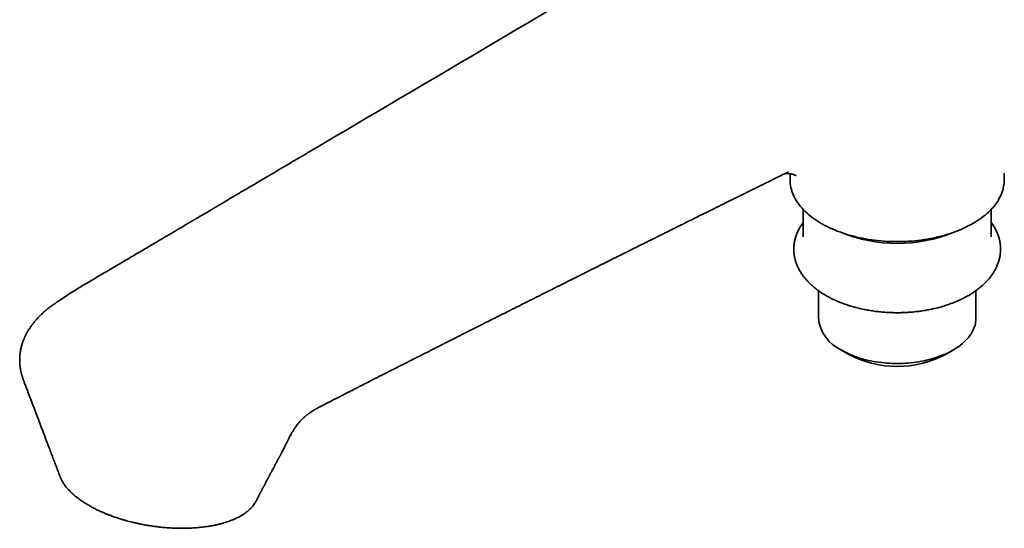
# Model space of a CAD drawing. Header units: millimetres. Extents: x 8 to 960, y 12 to 1994.
# Tile 3 of 24: x 670 to 801, y 753 to 821. Entities that reach past the tile are written whole.
import ezdxf

# ---------------------------------------------------------------- set-up
doc = ezdxf.new("R2010")
doc.units = ezdxf.units.MM

msp = doc.modelspace()

# ---------------------------------------------------------------- linework, layer by layer
at = {"color": 7, "linetype": 'Continuous', "lineweight": 35}
for p, q in [((772.04, 800.58), (772.04, 799.79)), ((800.54, 799.79), (800.54, 800.66)), ((773.79, 795.84), (773.79, 792.19)), ((798.79, 792.19), (798.79, 795.84)), ((775.81, 785.05), (775.81, 781.42)), ((796.77, 781.42), (796.77, 785.05)), ((674.96, 783.82), (674.95, 783.81)), ((778.88, 777.14), (779.94, 776.53)), ((792.64, 776.53), (793.7, 777.14)), ((670.1, 773.08), (670.11, 773.05)), ((710.19, 769.98), (710.19, 769.98)), ((704.46, 763.61), (704.46, 763.61))]:
    msp.add_line(p, q, dxfattribs=at)
at = {"color": 7, "linetype": 'Continuous', "lineweight": 35, "flags": 128}
for points in [[(772.04, 799.79), (772.04, 799.73), (772.05, 799.49), (772.07, 799.25), (772.1, 799.01), (772.15, 798.77), (772.21, 798.53), (772.28, 798.29), (772.36, 798.06), (772.45, 797.82), (772.56, 797.59), (772.68, 797.36), (772.81, 797.13), (772.95, 796.9), (773.1, 796.67), (773.27, 796.45), (773.44, 796.23), (773.63, 796.02), (773.83, 795.8), (774.03, 795.59), (774.25, 795.39), (774.48, 795.19), (774.72, 794.99), (774.97, 794.79), (775.23, 794.6), (775.5, 794.42), (775.78, 794.24), (776.06, 794.06), (776.36, 793.89), (776.66, 793.73), (776.98, 793.57), (777.3, 793.41), (777.63, 793.26), (777.96, 793.12), (778.31, 792.98), (778.66, 792.85), (779.01, 792.72), (779.37, 792.6), (779.74, 792.49), (780.12, 792.38), (780.5, 792.28), (780.88, 792.18), (781.27, 792.09), (781.67, 792.01), (782.06, 791.94), (782.46, 791.87), (782.87, 791.81), (783.28, 791.75), (783.69, 791.71), (784.1, 791.66), (784.51, 791.63), (784.93, 791.6), (785.35, 791.59), (785.76, 791.57), (786.18, 791.57), (786.6, 791.57), (787.02, 791.58), (787.44, 791.59), (787.85, 791.62), (788.27, 791.65), (788.68, 791.68), (789.09, 791.73), (789.5, 791.78), (789.91, 791.84), (790.31, 791.9), (790.71, 791.97), (791.11, 792.05), (791.5, 792.14), (791.89, 792.23), (792.27, 792.33), (792.64, 792.43), (793.02, 792.54), (793.38, 792.66), (793.74, 792.78), (794.1, 792.91), (794.44, 793.05), (794.78, 793.19), (795.11, 793.34), (795.44, 793.49), (795.75, 793.65), (796.06, 793.81), (796.36, 793.98), (796.65, 794.15), (796.94, 794.33), (797.21, 794.51), (797.47, 794.7), (797.73, 794.89), (797.97, 795.09), (798.21, 795.29), (798.43, 795.49), (798.65, 795.7), (798.85, 795.91), (799.04, 796.12), (799.22, 796.34), (799.39, 796.56), (799.55, 796.79), (799.7, 797.01), (799.83, 797.24), (799.96, 797.47), (800.07, 797.7), (800.17, 797.94), (800.26, 798.17), (800.33, 798.41), (800.4, 798.65), (800.45, 798.89), (800.49, 799.13), (800.52, 799.37), (800.53, 799.61), (800.54, 799.79)], [(778.88, 777.14), (779.14, 777), (779.4, 776.86), (779.68, 776.73), (779.96, 776.6), (780.25, 776.48), (780.55, 776.36), (780.85, 776.25), (781.16, 776.14), (781.48, 776.05), (781.8, 775.95), (782.13, 775.87), (782.46, 775.79), (782.8, 775.72), (783.14, 775.65), (783.49, 775.59), (783.84, 775.54), (784.19, 775.49), (784.54, 775.46), (784.9, 775.43), (785.25, 775.4), (785.61, 775.38), (785.97, 775.37), (786.33, 775.37), (786.69, 775.38), (787.05, 775.39), (787.41, 775.41), (787.77, 775.43), (788.12, 775.47), (788.48, 775.5), (788.83, 775.55), (789.17, 775.61), (789.52, 775.67), (789.86, 775.73), (790.19, 775.81), (790.53, 775.89), (790.85, 775.98), (791.17, 776.07), (791.49, 776.17), (791.8, 776.28), (792.1, 776.39), (792.4, 776.51), (792.68, 776.63), (792.97, 776.76), (793.24, 776.89), (793.5, 777.03), (793.76, 777.18), (794.01, 777.33), (794.25, 777.49), (794.48, 777.65), (794.7, 777.81), (794.91, 777.98), (795.11, 778.15), (795.3, 778.33), (795.47, 778.51), (795.64, 778.69), (795.8, 778.88), (795.94, 779.07), (796.08, 779.26), (796.2, 779.46), (796.31, 779.66), (796.41, 779.86), (796.5, 780.06), (796.57, 780.26), (796.64, 780.46), (796.69, 780.67), (796.72, 780.88), (796.75, 781.08), (796.76, 781.29), (796.77, 781.42)]]:
    msp.add_lwpolyline(points, dxfattribs=at)
at = {"color": 7, "linetype": 'Continuous', "lineweight": 35}
for centre, radius, start, end in [((786.29, 811.26), 19.93, 247.7786, 292.2245), ((781.09, 781.97), 5.31, 185.9401, 245.38), ((786.29, 788.77), 13.79, 242.5679, 297.4267)]:
    msp.add_arc(centre, radius, start, end, dxfattribs=at)
for points, knots in [([(811.53, 864.51), (811.49, 864.48), (811.11, 864.26), (810.4, 863.84), (809.41, 863.25), (808.45, 862.68), (807.52, 862.14), (806.65, 861.62), (805.83, 861.14), (805.06, 860.69), (804.33, 860.25), (803.62, 859.83), (802.93, 859.43), (802.28, 859.04), (801.65, 858.67), (801.04, 858.31), (800.47, 857.98), (799.92, 857.65), (799.4, 857.34), (798.92, 857.06), (798.47, 856.79), (798.04, 856.54), (797.64, 856.3), (797.23, 856.06), (796.4, 855.58), (795.15, 854.84), (793.46, 853.84), (791.75, 852.83), (790.02, 851.81), (783.67, 848.07), (768.62, 839.19), (742.35, 823.7), (720.85, 811.03), (708.21, 803.58), (706.97, 802.84), (705.72, 802.11), (704.47, 801.37), (703.23, 800.64), (701.99, 799.91), (700.73, 799.16), (699.45, 798.41), (698.17, 797.66), (696.93, 796.92), (695.72, 796.21), (694.82, 795.68), (694.22, 795.32), (693.9, 795.14), (693.57, 794.94), (693.22, 794.73), (692.84, 794.51), (692.43, 794.27), (691.97, 794), (691.46, 793.7), (690.93, 793.38), (690.37, 793.05), (689.78, 792.7), (689.16, 792.34), (688.51, 791.95), (687.83, 791.56), (687.13, 791.14), (686.41, 790.71), (685.65, 790.27), (684.88, 789.81), (684.07, 789.33), (683.24, 788.84), (682.38, 788.34), (681.5, 787.81), (680.59, 787.28), (679.72, 786.77), (678.9, 786.28), (678.13, 785.83), (677.34, 785.36), (676.55, 784.87), (675.77, 784.36), (675.24, 784.01), (674.97, 783.83), (674.96, 783.82)], [0, 0, 0, 0, 0.000905, 0.008401, 0.015661, 0.022684, 0.029471, 0.036021, 0.041818, 0.047416, 0.052816, 0.058017, 0.063019, 0.067823, 0.072428, 0.076834, 0.081042, 0.085052, 0.088862, 0.092474, 0.095698, 0.098745, 0.10171, 0.104684, 0.107667, 0.119867, 0.132218, 0.144719, 0.15737, 0.17013, 0.284101, 0.487621, 0.746647, 0.755765, 0.764883, 0.774001, 0.783118, 0.792236, 0.801344, 0.810296, 0.819905, 0.829263, 0.838373, 0.847232, 0.855842, 0.858059, 0.860376, 0.862826, 0.865409, 0.868125, 0.870974, 0.874503, 0.878217, 0.882115, 0.886199, 0.890557, 0.895107, 0.89985, 0.904785, 0.909913, 0.915233, 0.920746, 0.926452, 0.93235, 0.938441, 0.944724, 0.9512, 0.957868, 0.964729, 0.970255, 0.9759, 0.981674, 0.987605, 0.993653, 0.999811, 1, 1, 1, 1]), ([(710.19, 769.97), (710.22, 769.99), (710.27, 770.01), (710.36, 770.06), (710.46, 770.11), (710.59, 770.17), (710.74, 770.25), (710.9, 770.33), (711.06, 770.42), (711.21, 770.49), (711.38, 770.58), (711.56, 770.67), (711.75, 770.77), (711.93, 770.86), (712.1, 770.95), (712.28, 771.04), (712.47, 771.14), (712.62, 771.21), (712.75, 771.28), (712.88, 771.34), (713.02, 771.42), (713.18, 771.5), (713.38, 771.6), (713.63, 771.73), (713.9, 771.87), (714.16, 772), (714.41, 772.12), (714.63, 772.24), (714.84, 772.35), (715.04, 772.45), (715.22, 772.54), (715.37, 772.61), (715.48, 772.67), (715.56, 772.71), (715.63, 772.75), (715.74, 772.8), (715.86, 772.86), (716.01, 772.94), (716.22, 773.05), (716.5, 773.19), (716.79, 773.34), (717.05, 773.47), (717.25, 773.57), (717.44, 773.67), (717.61, 773.75), (717.76, 773.83), (717.91, 773.91), (718.08, 773.99), (718.28, 774.09), (718.51, 774.21), (718.75, 774.33), (718.99, 774.45), (719.24, 774.58), (719.53, 774.73), (719.84, 774.88), (720.17, 775.05), (720.48, 775.21), (720.78, 775.36), (721.05, 775.5), (721.3, 775.63), (721.54, 775.75), (721.8, 775.88), (722.07, 776.02), (722.32, 776.14), (722.55, 776.26), (722.73, 776.35), (722.9, 776.43), (723.05, 776.51), (723.17, 776.57), (723.27, 776.62), (723.35, 776.66), (723.43, 776.7), (723.52, 776.75), (723.65, 776.81), (723.81, 776.89), (723.98, 776.98), (724.17, 777.08), (724.37, 777.18), (724.56, 777.27), (724.74, 777.37), (724.92, 777.46), (725.1, 777.55), (725.28, 777.64), (725.46, 777.73), (725.62, 777.81), (725.75, 777.87), (725.86, 777.93), (725.94, 777.97), (726.02, 778.01), (726.09, 778.05), (726.19, 778.1), (726.3, 778.15), (726.43, 778.22), (726.58, 778.29), (726.74, 778.38), (726.94, 778.48), (727.17, 778.59), (727.43, 778.72), (727.66, 778.84), (727.88, 778.95), (728.09, 779.05), (728.29, 779.16), (728.49, 779.26), (728.76, 779.39), (729.12, 779.57), (729.56, 779.8), (730.04, 780.04), (730.55, 780.3), (730.95, 780.5), (731.23, 780.64), (731.37, 780.71), (731.49, 780.77), (731.58, 780.82), (731.66, 780.86), (731.72, 780.89), (731.77, 780.91), (731.85, 780.95), (731.96, 781.01), (732.12, 781.09), (732.31, 781.18), (732.53, 781.29), (732.78, 781.42), (733.06, 781.56), (733.36, 781.71), (733.68, 781.87), (733.95, 782.01), (734.18, 782.12), (734.34, 782.21), (734.49, 782.28), (734.6, 782.33), (734.68, 782.37), (734.76, 782.41), (734.84, 782.45), (734.92, 782.49), (735, 782.54), (735.09, 782.58), (735.22, 782.65), (735.4, 782.73), (735.62, 782.85), (735.9, 782.98), (736.22, 783.15), (736.6, 783.34), (736.92, 783.5), (737.16, 783.62), (737.32, 783.7), (737.46, 783.77), (737.58, 783.83), (737.67, 783.87), (737.75, 783.91), (737.83, 783.95), (737.92, 784), (738.04, 784.06), (738.18, 784.13), (738.33, 784.21), (738.56, 784.32), (738.87, 784.47), (739.21, 784.64), (739.5, 784.79), (739.74, 784.91), (739.97, 785.03), (740.18, 785.13), (740.36, 785.22), (740.5, 785.29), (740.61, 785.35), (740.69, 785.39), (740.75, 785.42), (740.81, 785.45), (740.88, 785.48), (740.96, 785.52), (741.06, 785.57), (741.2, 785.64), (741.35, 785.72), (741.52, 785.8), (741.7, 785.89), (741.92, 786), (742.2, 786.14), (742.53, 786.31), (742.86, 786.47), (743.2, 786.64), (743.5, 786.79), (743.76, 786.92), (743.98, 787.03), (744.18, 787.13), (744.39, 787.24), (744.63, 787.35), (744.89, 787.48), (745.32, 787.7), (745.92, 788), (746.49, 788.28), (746.86, 788.47), (747.04, 788.56), (747.19, 788.63), (747.31, 788.7), (747.42, 788.75), (747.53, 788.8), (747.66, 788.87), (747.81, 788.94), (747.99, 789.03), (748.2, 789.14), (748.5, 789.29), (748.89, 789.48), (749.27, 789.67), (749.56, 789.81), (749.74, 789.9), (749.91, 789.99), (750.06, 790.06), (750.19, 790.13), (750.29, 790.18), (750.37, 790.22), (750.45, 790.26), (750.53, 790.3), (750.64, 790.35), (750.76, 790.41), (750.9, 790.48), (751.11, 790.59), (751.38, 790.72), (751.7, 790.88), (752, 791.03), (752.28, 791.17), (752.61, 791.33), (752.98, 791.51), (753.3, 791.68), (753.55, 791.8), (753.69, 791.87), (753.82, 791.93), (753.92, 791.98), (753.99, 792.02), (754.06, 792.05), (754.14, 792.09), (754.23, 792.14), (754.34, 792.19), (754.47, 792.26), (754.62, 792.33), (754.82, 792.43), (755.06, 792.55), (755.35, 792.69), (755.64, 792.84), (755.92, 792.98), (756.2, 793.12), (756.48, 793.25), (756.75, 793.39), (757, 793.51), (757.21, 793.62), (757.39, 793.71), (757.54, 793.78), (757.66, 793.84), (757.74, 793.88), (757.81, 793.91), (757.88, 793.95), (757.96, 793.99), (758.07, 794.04), (758.2, 794.11), (758.39, 794.2), (758.63, 794.32), (758.9, 794.46), (759.17, 794.59), (759.41, 794.71), (759.65, 794.83), (759.86, 794.93), (760.06, 795.03), (760.24, 795.12), (760.43, 795.21), (760.63, 795.31), (760.82, 795.41), (761, 795.49), (761.13, 795.56), (761.23, 795.61), (761.32, 795.65), (761.39, 795.69), (761.45, 795.72), (761.52, 795.75), (761.6, 795.79), (761.73, 795.85), (761.9, 795.94), (762.09, 796.03), (762.31, 796.14), (762.59, 796.28), (762.93, 796.45), (763.29, 796.63), (763.61, 796.79), (763.9, 796.93), (764.16, 797.06), (764.42, 797.18), (764.64, 797.3), (764.84, 797.39), (765.01, 797.48), (765.17, 797.55), (765.31, 797.62), (765.44, 797.69), (765.59, 797.76), (765.75, 797.84), (765.93, 797.93), (766.12, 798.03), (766.32, 798.13), (766.54, 798.24), (766.79, 798.36), (767.07, 798.49), (767.38, 798.65), (767.64, 798.78), (767.85, 798.88), (767.99, 798.95), (768.14, 799.02), (768.29, 799.1), (768.44, 799.17), (768.59, 799.24), (768.71, 799.3), (768.82, 799.36), (768.9, 799.4), (768.97, 799.43), (769.04, 799.47), (769.14, 799.51), (769.26, 799.57), (769.42, 799.66), (769.63, 799.76), (769.85, 799.87), (770.14, 800.01), (770.47, 800.17), (770.83, 800.35), (771.17, 800.51), (771.45, 800.66), (771.68, 800.77), (771.81, 800.83), (771.85, 800.85)], [0, 0, 0, 0, 0.001406, 0.002596, 0.004229, 0.006307, 0.008831, 0.011588, 0.014216, 0.016709, 0.019066, 0.022497, 0.025593, 0.028357, 0.030919, 0.034167, 0.03722, 0.040088, 0.04168, 0.043669, 0.046055, 0.048736, 0.051368, 0.056141, 0.060639, 0.064861, 0.068808, 0.072479, 0.075825, 0.079283, 0.082215, 0.084622, 0.086504, 0.087345, 0.088587, 0.090258, 0.092357, 0.094816, 0.097276, 0.102879, 0.108203, 0.111836, 0.115261, 0.118335, 0.121052, 0.123413, 0.125714, 0.128418, 0.131697, 0.135493, 0.139423, 0.14342, 0.147484, 0.151609, 0.157382, 0.162764, 0.167772, 0.172581, 0.177257, 0.181011, 0.184884, 0.188956, 0.193435, 0.198331, 0.201255, 0.204303, 0.207129, 0.209546, 0.211556, 0.213133, 0.214319, 0.215503, 0.216976, 0.219103, 0.221639, 0.224574, 0.227686, 0.230872, 0.234133, 0.236981, 0.239883, 0.24284, 0.245851, 0.248807, 0.251344, 0.253497, 0.255266, 0.25665, 0.257636, 0.25885, 0.260373, 0.262205, 0.264345, 0.266794, 0.269506, 0.272169, 0.276655, 0.280794, 0.284588, 0.288056, 0.291401, 0.294678, 0.297889, 0.301136, 0.307979, 0.315246, 0.322997, 0.331269, 0.340078, 0.342569, 0.344812, 0.346733, 0.348333, 0.349612, 0.35057, 0.351288, 0.352094, 0.354178, 0.356798, 0.359953, 0.363465, 0.367482, 0.372034, 0.377121, 0.38204, 0.387374, 0.390333, 0.393204, 0.395596, 0.397249, 0.398548, 0.399735, 0.400989, 0.402309, 0.403696, 0.405149, 0.40667, 0.410071, 0.413736, 0.417546, 0.423384, 0.429507, 0.435916, 0.438867, 0.441473, 0.443732, 0.445645, 0.44721, 0.448171, 0.449407, 0.451001, 0.452951, 0.455258, 0.457747, 0.460181, 0.466573, 0.472527, 0.476745, 0.480711, 0.484425, 0.487796, 0.490747, 0.493278, 0.494747, 0.496026, 0.497114, 0.498013, 0.498917, 0.500223, 0.501941, 0.504068, 0.506605, 0.509487, 0.512358, 0.515165, 0.52049, 0.525567, 0.531298, 0.536782, 0.542042, 0.545877, 0.549399, 0.552598, 0.555912, 0.559676, 0.563891, 0.568537, 0.580619, 0.593082, 0.59621, 0.598988, 0.601417, 0.603495, 0.605224, 0.606693, 0.608767, 0.611275, 0.614219, 0.617598, 0.62125, 0.628754, 0.636696, 0.639693, 0.642742, 0.645562, 0.647996, 0.650046, 0.651711, 0.652991, 0.654059, 0.655428, 0.657103, 0.659085, 0.661374, 0.663946, 0.66939, 0.674517, 0.679326, 0.683843, 0.688516, 0.694908, 0.701812, 0.704494, 0.706829, 0.708813, 0.710447, 0.711609, 0.712591, 0.713812, 0.715321, 0.717117, 0.7192, 0.72157, 0.724183, 0.728875, 0.733528, 0.738142, 0.742716, 0.747252, 0.751749, 0.756207, 0.760453, 0.763775, 0.766632, 0.769025, 0.770953, 0.772417, 0.773186, 0.774228, 0.775616, 0.777351, 0.779432, 0.78186, 0.786573, 0.791055, 0.795291, 0.799279, 0.803021, 0.806777, 0.809596, 0.812533, 0.815588, 0.818762, 0.822053, 0.825195, 0.827033, 0.828645, 0.830032, 0.831194, 0.832131, 0.833072, 0.834285, 0.836441, 0.83913, 0.842352, 0.84599, 0.849544, 0.856113, 0.862137, 0.86714, 0.871696, 0.875979, 0.880084, 0.884009, 0.886968, 0.889753, 0.892243, 0.894434, 0.896504, 0.898912, 0.901537, 0.904378, 0.907436, 0.91071, 0.914231, 0.918167, 0.92267, 0.927641, 0.933079, 0.935343, 0.93768, 0.940088, 0.942569, 0.945089, 0.94735, 0.94944, 0.951137, 0.952441, 0.953434, 0.954616, 0.956073, 0.957804, 0.960633, 0.96398, 0.96778, 0.971531, 0.977853, 0.983691, 0.989045, 0.993917, 0.997671, 1, 1, 1, 1]), ([(771.37, 800.61), (771.39, 800.62), (771.42, 800.62), (771.46, 800.62), (771.5, 800.62), (771.54, 800.62), (771.58, 800.62), (771.62, 800.62), (771.66, 800.62), (771.73, 800.62), (771.84, 800.61), (771.97, 800.59), (772.11, 800.57), (772.23, 800.55), (772.36, 800.52), (772.47, 800.49), (772.55, 800.47), (772.6, 800.45), (772.63, 800.44), (772.66, 800.43), (772.69, 800.42), (772.71, 800.41), (772.73, 800.4), (772.75, 800.39), (772.76, 800.39), (772.77, 800.38), (772.79, 800.37), (772.8, 800.37), (772.81, 800.36), (772.81, 800.36), (772.82, 800.36), (772.83, 800.35), (772.83, 800.35), (772.84, 800.35), (772.84, 800.35), (772.84, 800.35), (772.84, 800.34), (772.85, 800.34), (772.85, 800.34)], [0, 0, 0, 0, 0.045862, 0.072641, 0.096659, 0.119416, 0.143956, 0.169224, 0.194462, 0.21961, 0.280922, 0.3555, 0.416012, 0.480173, 0.541319, 0.607122, 0.673177, 0.695225, 0.716905, 0.73837, 0.761319, 0.786298, 0.801962, 0.81724, 0.832682, 0.848812, 0.865482, 0.880276, 0.893048, 0.90514, 0.917153, 0.931677, 0.948447, 0.96619, 0.975733, 0.984429, 0.992482, 1, 1, 1, 1]), ([(772.85, 800.34), (772.85, 800.34), (772.85, 800.34), (772.85, 800.34), (772.85, 800.34)], [0, 0, 0, 0, 0.59108, 1, 1, 1, 1]), ([(773.79, 794.13), (773.74, 794.07), (773.65, 793.94), (773.51, 793.73), (773.37, 793.51), (773.24, 793.29), (773.13, 793.06), (773.02, 792.83), (772.93, 792.6), (772.84, 792.36), (772.76, 792.13), (772.7, 791.89), (772.65, 791.65), (772.6, 791.41), (772.57, 791.17), (772.55, 790.93), (772.54, 790.69), (772.54, 790.44), (772.55, 790.2), (772.57, 789.96), (772.6, 789.71), (772.65, 789.47), (772.7, 789.22), (772.77, 788.98), (772.85, 788.74), (772.94, 788.49), (773.05, 788.25), (773.16, 788.01), (773.29, 787.77), (773.42, 787.53), (773.58, 787.3), (773.74, 787.06), (773.91, 786.83), (774.1, 786.6), (774.3, 786.38), (774.51, 786.16), (774.73, 785.94), (774.96, 785.73), (775.19, 785.53), (775.43, 785.34), (775.66, 785.16), (775.9, 784.98), (776.15, 784.81), (776.41, 784.65), (776.67, 784.48), (776.94, 784.33), (777.22, 784.18), (777.5, 784.03), (777.79, 783.89), (778.09, 783.75), (778.39, 783.62), (778.7, 783.49), (779.01, 783.37), (779.33, 783.26), (779.65, 783.15), (779.97, 783.04), (780.3, 782.94), (780.64, 782.85), (780.97, 782.76), (781.32, 782.68), (781.66, 782.6), (782.01, 782.53), (782.36, 782.47), (782.71, 782.41), (783.06, 782.35), (783.42, 782.3), (783.77, 782.26), (784.13, 782.22), (784.48, 782.19), (784.83, 782.17), (785.17, 782.15), (785.46, 782.14), (785.73, 782.13), (785.99, 782.12), (786.31, 782.12), (786.61, 782.12), (786.89, 782.13), (787.12, 782.14), (787.41, 782.15), (787.7, 782.16), (788.01, 782.19), (788.33, 782.21), (788.66, 782.24), (788.99, 782.28), (789.32, 782.32), (789.66, 782.37), (789.99, 782.43), (790.33, 782.49), (790.67, 782.55), (791.01, 782.62), (791.34, 782.7), (791.68, 782.78), (792.01, 782.87), (792.34, 782.96), (792.66, 783.06), (792.98, 783.17), (793.3, 783.28), (793.61, 783.39), (793.92, 783.51), (794.23, 783.64), (794.53, 783.77), (794.82, 783.91), (795.11, 784.05), (795.39, 784.2), (795.67, 784.35), (795.94, 784.51), (796.2, 784.67), (796.46, 784.84), (796.71, 785.01), (796.95, 785.19), (797.19, 785.37), (797.41, 785.55), (797.63, 785.74), (797.84, 785.94), (798.05, 786.13), (798.24, 786.34), (798.42, 786.54), (798.6, 786.75), (798.76, 786.96), (798.92, 787.18), (799.07, 787.4), (799.2, 787.62), (799.33, 787.85), (799.45, 788.07), (799.55, 788.3), (799.65, 788.54), (799.73, 788.77), (799.81, 789), (799.87, 789.24), (799.93, 789.48), (799.97, 789.72), (800, 789.96), (800.03, 790.2), (800.04, 790.45), (800.04, 790.69), (800.03, 790.93), (800, 791.18), (799.97, 791.42), (799.93, 791.67), (799.87, 791.91), (799.8, 792.15), (799.72, 792.4), (799.63, 792.64), (799.53, 792.88), (799.41, 793.12), (799.29, 793.36), (799.15, 793.6), (799, 793.84), (798.88, 794.01), (798.8, 794.11), (798.79, 794.13)], [0, 0, 0, 0, 0.005799, 0.012691, 0.019565, 0.026419, 0.033253, 0.040067, 0.046862, 0.05364, 0.060402, 0.067151, 0.073891, 0.080626, 0.087361, 0.094099, 0.100846, 0.107608, 0.11439, 0.121196, 0.128031, 0.134902, 0.141812, 0.148767, 0.15577, 0.162827, 0.169939, 0.177108, 0.184337, 0.191625, 0.198971, 0.206375, 0.213833, 0.221343, 0.2289, 0.236502, 0.244143, 0.251819, 0.259525, 0.266454, 0.27339, 0.280332, 0.287276, 0.294222, 0.301169, 0.308114, 0.315057, 0.321997, 0.328933, 0.335865, 0.342793, 0.349716, 0.356633, 0.363545, 0.370451, 0.377351, 0.384246, 0.391134, 0.398015, 0.40489, 0.411756, 0.418615, 0.425463, 0.4323, 0.439124, 0.445929, 0.452709, 0.459453, 0.466139, 0.472722, 0.479089, 0.48521, 0.489542, 0.493891, 0.500009, 0.507542, 0.51057, 0.515599, 0.520819, 0.526417, 0.53226, 0.538293, 0.544474, 0.550772, 0.557165, 0.563635, 0.570169, 0.576758, 0.583394, 0.59007, 0.596781, 0.603522, 0.610291, 0.617084, 0.623899, 0.630734, 0.637587, 0.644457, 0.651341, 0.65824, 0.665152, 0.672075, 0.67901, 0.685955, 0.692908, 0.69987, 0.706839, 0.713813, 0.720792, 0.727774, 0.734758, 0.741741, 0.748722, 0.755699, 0.762671, 0.769634, 0.776587, 0.783528, 0.790455, 0.797365, 0.804258, 0.811132, 0.817986, 0.82482, 0.831634, 0.838429, 0.845206, 0.851968, 0.858718, 0.865458, 0.872193, 0.878927, 0.885666, 0.892413, 0.899175, 0.905957, 0.912763, 0.919598, 0.926468, 0.933379, 0.940333, 0.947337, 0.954394, 0.961506, 0.968675, 0.975904, 0.983192, 0.990538, 0.997941, 1, 1, 1, 1]), ([(674.95, 783.81), (674.84, 783.74), (674.61, 783.59), (674.29, 783.37), (674, 783.18), (673.75, 783), (673.54, 782.83), (673.35, 782.69), (673.2, 782.57), (673.08, 782.47), (672.99, 782.39), (672.92, 782.33), (672.88, 782.29), (672.84, 782.26), (672.81, 782.24), (672.78, 782.21), (672.73, 782.17), (672.67, 782.11), (672.58, 782.03), (672.48, 781.93), (672.3, 781.76), (672.06, 781.52), (671.81, 781.24), (671.6, 781), (671.43, 780.8), (671.28, 780.61), (671.15, 780.43), (671.04, 780.28), (670.94, 780.13), (670.85, 779.99), (670.75, 779.85), (670.66, 779.69), (670.56, 779.53), (670.48, 779.37), (670.4, 779.22), (670.33, 779.08), (670.27, 778.95), (670.22, 778.84), (670.18, 778.76), (670.16, 778.7), (670.14, 778.65), (670.11, 778.59), (670.08, 778.51), (670.04, 778.4), (669.99, 778.27), (669.94, 778.13), (669.89, 777.98), (669.84, 777.79), (669.78, 777.56), (669.72, 777.31), (669.67, 777.08), (669.64, 776.88), (669.62, 776.71), (669.6, 776.55), (669.59, 776.38), (669.58, 776.21), (669.57, 776.04), (669.57, 775.87), (669.57, 775.69), (669.58, 775.5), (669.59, 775.31), (669.6, 775.13), (669.62, 774.98), (669.64, 774.85), (669.66, 774.71), (669.68, 774.57), (669.71, 774.43), (669.73, 774.31), (669.75, 774.21), (669.77, 774.12), (669.8, 774.02), (669.83, 773.91), (669.87, 773.77), (669.92, 773.6), (669.97, 773.44), (670.01, 773.31), (670.05, 773.21), (670.08, 773.13), (670.1, 773.07), (670.11, 773.05)], [0, 0, 0, 0, 0.028228, 0.054003, 0.077609, 0.098984, 0.117912, 0.134375, 0.148376, 0.158611, 0.166964, 0.173437, 0.178031, 0.180784, 0.183033, 0.186361, 0.190766, 0.196249, 0.205059, 0.215719, 0.227745, 0.259539, 0.290371, 0.311804, 0.332491, 0.351369, 0.368322, 0.38349, 0.396195, 0.409419, 0.42316, 0.437418, 0.452572, 0.469452, 0.481555, 0.494424, 0.507172, 0.517628, 0.524166, 0.529227, 0.533056, 0.537373, 0.545449, 0.555399, 0.566973, 0.579352, 0.592475, 0.60634, 0.628969, 0.651259, 0.672853, 0.68801, 0.701869, 0.715223, 0.729392, 0.744205, 0.758222, 0.771233, 0.786353, 0.802719, 0.818677, 0.833652, 0.843392, 0.853989, 0.865441, 0.877748, 0.889495, 0.899017, 0.906982, 0.913653, 0.92118, 0.930046, 0.94015, 0.956237, 0.973196, 0.981779, 0.989404, 0.996041, 1, 1, 1, 1]), ([(670.1, 773.08), (670.43, 772.22), (671.27, 770), (672.26, 767.4), (672.98, 765.5), (673.29, 764.68), (673.64, 763.74), (674.01, 762.78), (674.47, 761.57), (674.73, 760.86), (674.93, 760.34)], [0, 0, 0, 0, 0.203664, 0.522727, 0.611468, 0.64969, 0.715175, 0.833324, 0.87694, 1, 1, 1, 1]), ([(704.46, 763.61), (704.51, 763.7), (704.6, 763.87), (704.73, 764.12), (704.84, 764.34), (704.93, 764.54), (705.02, 764.72), (705.09, 764.86), (705.15, 764.97), (705.19, 765.06), (705.22, 765.13), (705.28, 765.24), (705.36, 765.4), (705.48, 765.63), (705.62, 765.9), (705.79, 766.2), (705.99, 766.52), (706.2, 766.84), (706.43, 767.17), (706.68, 767.48), (706.94, 767.77), (707.15, 767.98), (707.32, 768.14), (707.44, 768.25), (707.56, 768.35), (707.66, 768.44), (707.74, 768.51), (707.81, 768.56), (707.85, 768.59), (707.91, 768.64), (707.98, 768.69), (708.07, 768.75), (708.17, 768.83), (708.29, 768.91), (708.45, 769.01), (708.65, 769.14), (708.9, 769.29), (709.18, 769.45), (709.49, 769.62), (709.84, 769.79), (710.07, 769.91), (710.19, 769.97)], [0, 0, 0, 0, 0.029419, 0.055842, 0.079263, 0.099673, 0.118949, 0.134441, 0.146163, 0.154335, 0.161933, 0.170011, 0.190953, 0.214565, 0.246737, 0.282358, 0.321152, 0.363148, 0.40835, 0.453167, 0.497669, 0.541181, 0.56138, 0.581392, 0.601119, 0.618495, 0.632728, 0.640933, 0.647826, 0.656431, 0.667599, 0.681331, 0.697623, 0.716476, 0.73789, 0.770426, 0.807502, 0.849085, 0.895111, 0.945472, 1, 1, 1, 1]), ([(700.98, 757.04), (701, 757.08), (701.06, 757.19), (701.14, 757.35), (701.22, 757.51), (701.29, 757.64), (701.36, 757.77), (701.43, 757.89), (701.49, 758.01), (701.56, 758.16), (701.66, 758.33), (701.77, 758.54), (701.87, 758.74), (701.97, 758.94), (702.07, 759.12), (702.16, 759.3), (702.26, 759.48), (702.36, 759.67), (702.47, 759.88), (702.56, 760.05), (702.63, 760.18), (702.68, 760.28), (702.73, 760.38), (702.79, 760.49), (702.85, 760.6), (702.9, 760.7), (702.95, 760.79), (703, 760.89), (703.06, 760.99), (703.12, 761.11), (703.19, 761.24), (703.27, 761.39), (703.36, 761.55), (703.44, 761.71), (703.52, 761.86), (703.59, 761.99), (703.66, 762.11), (703.72, 762.23), (703.79, 762.35), (703.85, 762.48), (703.92, 762.61), (703.99, 762.73), (704.04, 762.84), (704.09, 762.92), (704.13, 763), (704.17, 763.07), (704.22, 763.16), (704.27, 763.25), (704.32, 763.35), (704.39, 763.47), (704.43, 763.56), (704.46, 763.61), (704.46, 763.61)], [0, 0, 0, 0, 0.018702, 0.048216, 0.071907, 0.092085, 0.110155, 0.130623, 0.147899, 0.164991, 0.196476, 0.228769, 0.261299, 0.288556, 0.317247, 0.344222, 0.370671, 0.400211, 0.432624, 0.462971, 0.478437, 0.49289, 0.507989, 0.524368, 0.54203, 0.558818, 0.571689, 0.584853, 0.600179, 0.61849, 0.639861, 0.661696, 0.686149, 0.712471, 0.735445, 0.754843, 0.772858, 0.789979, 0.809366, 0.827386, 0.84741, 0.86726, 0.883472, 0.895996, 0.906451, 0.918354, 0.930644, 0.944585, 0.960454, 0.978255, 0.997731, 1, 1, 1, 1]), ([(674.93, 760.34), (674.95, 760.29), (674.99, 760.18), (675.08, 759.99), (675.18, 759.79), (675.33, 759.54), (675.5, 759.27), (675.72, 758.99), (675.93, 758.74), (676.15, 758.49), (676.39, 758.25), (676.62, 758.04), (676.84, 757.84), (677.08, 757.64), (677.39, 757.41), (677.77, 757.13), (678.24, 756.82), (678.58, 756.62), (678.75, 756.52)], [0, 0, 0, 0, 0.034758, 0.085517, 0.13647, 0.187423, 0.272924, 0.336736, 0.400547, 0.464753, 0.528959, 0.580848, 0.632738, 0.684833, 0.736929, 0.824369, 0.912061, 1, 1, 1, 1]), ([(700.98, 757.04), (700.95, 756.98), (700.87, 756.84), (700.73, 756.63), (700.57, 756.41), (700.39, 756.21), (700.22, 756.03), (700.04, 755.87), (699.85, 755.71), (699.6, 755.52), (699.32, 755.32), (699, 755.13), (698.7, 754.96), (698.38, 754.8), (698.07, 754.66), (697.77, 754.54), (697.48, 754.43), (697.17, 754.32), (696.79, 754.2), (696.37, 754.08), (695.91, 753.97), (695.49, 753.87), (695.06, 753.79), (694.64, 753.72), (694.24, 753.66), (693.87, 753.62), (693.49, 753.57), (693.01, 753.53), (692.53, 753.5), (692.05, 753.48), (691.67, 753.47), (691.27, 753.47), (690.83, 753.47), (690.34, 753.48), (689.85, 753.5), (689.39, 753.53), (688.98, 753.56), (688.57, 753.59), (688.12, 753.64), (687.64, 753.7), (687.12, 753.77), (686.61, 753.85), (686.13, 753.94), (685.68, 754.02), (685.27, 754.11), (684.87, 754.2), (684.37, 754.32), (683.85, 754.46), (683.3, 754.61), (682.81, 754.76), (682.33, 754.92), (681.89, 755.08), (681.49, 755.23), (681.12, 755.37), (680.76, 755.52), (680.33, 755.71), (679.83, 755.94), (679.27, 756.22), (678.92, 756.42), (678.75, 756.52)], [0, 0, 0, 0, 0.015908, 0.0344, 0.053009, 0.071618, 0.086663, 0.101708, 0.116814, 0.13192, 0.157281, 0.175553, 0.193825, 0.212206, 0.230586, 0.245448, 0.26031, 0.27524, 0.29017, 0.315226, 0.333477, 0.351726, 0.370095, 0.388464, 0.403318, 0.418172, 0.433089, 0.448005, 0.473047, 0.487406, 0.501765, 0.516177, 0.530588, 0.549975, 0.569396, 0.584094, 0.598792, 0.613549, 0.628305, 0.646634, 0.664963, 0.683401, 0.70184, 0.716735, 0.731631, 0.746584, 0.761537, 0.786629, 0.805355, 0.824082, 0.842924, 0.861766, 0.876994, 0.892221, 0.90751, 0.922798, 0.948459, 0.974193, 1, 1, 1, 1])]:
    msp.add_open_spline(points, degree=3, knots=knots, dxfattribs=at)

doc.saveas('drawing.dxf')
